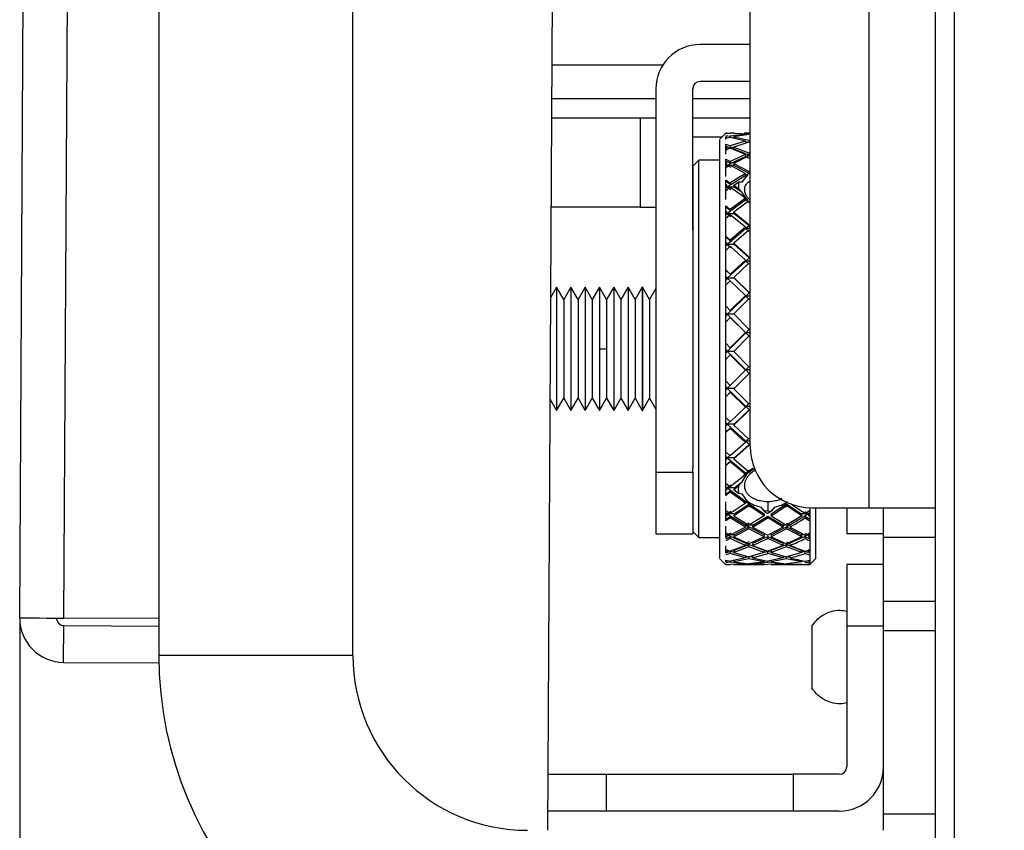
# Model space of a CAD drawing. Header units: millimetres. Extents: x 256 to 1374, y 313 to 1176.
# Tile 80 of 212: x 969 to 986, y 611 to 625. Entities that reach past the tile are written whole.
import ezdxf

# ---------------------------------------------------------------- set-up
doc = ezdxf.new("R2010")
doc.units = ezdxf.units.MM
doc.header["$PDSIZE"] = -1
doc.styles.add('SLDTEXTSTYLE0', font='ARIAL.TTF', dxfattribs={"width": 0.948})
doc.dimstyles.new('SLDDIMSTYLE2', dxfattribs={"dimtxt": 5.650301, "dimasz": 4.572, "dimexe": 0, "dimexo": 0.0625, "dimgap": 1.412575, "dimtad": 0, "dimtih": 1, "dimtoh": 1, "dimdec": 1, "dimlfac": 3, "dimrnd": 1e-09, "dimzin": 12, "dimdsep": 46, "dimtxsty": 'SLDTEXTSTYLE0', "dimsah": 1, "dimcen": 0.09, "dimadec": 0, "dimazin": 3, "dimtfac": 1, "dimtmove": 0, "dimatfit": 0, "dimfxl": 1, "dimfrac": 2, "dimtolj": 1, "dimtzin": 12, "dimarcsym": 0})

# ---------------------------------------------------------------- blocks, each defined once
blk = doc.blocks.new('*D32')
at = {"color": 0, "linetype": 'Continuous', "lineweight": -2}
for p, q in [((968.759, 614.387), (968.759, 560.734)), ((1002.581, 586.189), (1002.581, 560.734)), ((973.331, 560.734), (974.854, 560.734)), ((998.009, 560.734), (996.486, 560.734))]:
    blk.add_line(p, q, dxfattribs=at)
at = {"color": 0}
for points in [[(973.331, 561.496), (973.331, 559.972), (968.759, 560.734)], [(998.009, 559.972), (998.009, 561.496), (1002.581, 560.734)]]:
    blk.add_solid(points, dxfattribs=at)
at = {"layer": 'Defpoints', "color": 0}
for p in [(968.759, 614.45), (1002.581, 586.252), (968.759, 560.734)]:
    blk.add_point(p, dxfattribs=at)
at = {"color": 0, "lineweight": 0, "insert": (985.67, 569.155), "char_height": 5.6503, "attachment_point": 2, "style": 'SLDTEXTSTYLE0'}
blk.add_mtext('\\A1;101.5\\P(3.99)', dxfattribs=at)

msp = doc.modelspace()

# ---------------------------------------------------------------- linework, layer by layer
at = {"color": 7, "linetype": 'Continuous', "lineweight": 30}
for p, q in [((984.4814, 812.7353), (984.4814, 586.762)), ((984.8147, 586.9977), (984.8147, 812.4996)), ((968.7586, 614.4498), (969.7771, 792.2468)), ((969.518, 614.4454), (970.5366, 792.2425)), ((971.1481, 644.4686), (971.1481, 613.802)), ((974.4814, 613.802), (974.4814, 644.4686)), ((981.3064, 617.3986), (981.3064, 642.2695)), ((977.929, 629.5352), (977.8217, 610.802)), ((981.3064, 624.2922), (980.4445, 624.2922)), ((979.685, 623.5328), (979.685, 616.9521)), ((980.3175, 621.1083), (980.3175, 623.5328)), ((981.3064, 623.6598), (980.4445, 623.6598)), ((977.8937, 623.3677), (979.685, 623.3677)), ((980.3175, 623.3677), (981.3064, 623.3677)), ((977.8918, 623.0353), (979.685, 623.0353)), ((980.3175, 623.0353), (981.3064, 623.0353)), ((980.8154, 622.702), (980.3175, 622.702)), ((980.888, 622.7745), (980.7794, 622.6659)), ((980.9043, 622.7726), (980.8864, 622.7728)), ((980.8864, 622.7716), (980.9642, 622.7728)), ((980.9043, 622.7726), (980.8864, 622.7724)), ((980.9642, 622.7714), (980.8864, 622.7683)), ((980.8864, 622.7321), (980.9642, 622.7195)), ((980.8864, 622.7053), (980.8864, 622.7121)), ((980.9043, 622.7087), (980.8864, 622.7121)), ((980.9043, 622.7087), (980.8864, 622.7053)), ((980.8864, 622.6801), (980.8864, 622.7053)), ((980.9642, 622.697), (980.8864, 622.6801)), ((980.8864, 622.6642), (980.8864, 622.6801)), ((980.9049, 622.769), (980.9043, 622.7726)), ((980.9085, 622.6849), (980.9043, 622.7087)), ((980.9642, 622.7728), (980.9645, 622.7714)), ((981.0244, 622.7704), (980.9642, 622.7728)), ((981.2246, 622.7547), (980.9642, 622.7714)), ((981.2246, 622.7547), (980.9642, 622.7195)), ((980.9642, 622.7195), (980.9684, 622.696)), ((981.2246, 622.635), (980.9642, 622.697)), ((981.0249, 622.7675), (981.024, 622.7726)), ((981.024, 622.7726), (981.2846, 622.7602)), ((981.2846, 622.7483), (981.024, 622.7087)), ((981.0288, 622.6816), (981.024, 622.7087)), ((981.024, 622.7087), (981.2846, 622.6508)), ((981.3064, 622.7729), (981.1995, 622.7729)), ((981.226, 622.7394), (981.2246, 622.7547)), ((980.8864, 622.5406), (980.8864, 622.5813)), ((980.8864, 622.5813), (980.9642, 622.5552)), ((980.9714, 622.5163), (980.8864, 622.5449)), ((980.8864, 622.5278), (980.8864, 622.5406)), ((980.9043, 622.5342), (980.8864, 622.5406)), ((980.9043, 622.5342), (980.8864, 622.5278)), ((980.8864, 622.4822), (980.8864, 622.5278)), ((980.9642, 622.5123), (980.8864, 622.4822)), ((980.9115, 622.4952), (980.9043, 622.5342)), ((980.9714, 622.5161), (980.9115, 622.4952)), ((981.2246, 622.635), (980.9642, 622.5552)), ((980.9642, 622.5552), (980.9714, 622.5163)), ((981.2246, 622.407), (980.9642, 622.5123)), ((981.0244, 622.5322), (980.9714, 622.5161)), ((981.2846, 622.6183), (981.024, 622.5342)), ((981.0312, 622.4952), (981.024, 622.5342)), ((981.024, 622.5342), (981.2846, 622.4326)), ((981.2278, 622.6), (981.2246, 622.635)), ((981.2882, 622.6103), (981.2256, 622.6243)), ((981.2846, 622.6508), (981.2882, 622.6102)), ((980.9115, 622.4952), (980.8864, 622.4862)), ((980.8864, 622.4123), (980.8864, 622.4822)), ((981.2246, 622.407), (980.9642, 622.285)), ((981.2283, 622.369), (980.9714, 622.2491)), ((981.2846, 622.3806), (981.024, 622.2544)), ((981.2882, 622.3947), (981.0312, 622.4952)), ((981.2283, 622.369), (981.2246, 622.407)), ((981.2882, 622.3946), (981.2283, 622.369)), ((981.2283, 622.369), (981.2882, 622.3425)), ((981.2846, 622.4326), (981.2882, 622.3946)), ((980.4233, 622.3099), (980.3175, 622.204)), ((980.7815, 622.3099), (980.4233, 622.3099)), ((980.4233, 616.9561), (980.4233, 622.3099)), ((980.8864, 622.2637), (980.8864, 622.3237)), ((980.8864, 622.3237), (980.9642, 622.285)), ((980.9714, 622.2493), (980.8864, 622.2916)), ((980.8864, 622.2451), (980.8864, 622.2637)), ((980.9043, 622.2544), (980.8864, 622.2637)), ((980.9043, 622.2544), (980.8864, 622.2451)), ((980.8864, 622.1806), (980.8864, 622.2451)), ((980.8864, 622.1806), (980.9642, 622.223)), ((980.9115, 622.2186), (980.8864, 622.2055)), ((980.8864, 622.0272), (980.8864, 622.1806)), ((980.9115, 622.2186), (980.9043, 622.2544)), ((980.9714, 622.2491), (980.9115, 622.2186)), ((980.9115, 622.2186), (980.9714, 622.187)), ((981.0312, 622.2186), (980.9115, 622.2186)), ((980.9642, 622.285), (980.9714, 622.2493)), ((981.2164, 622.0824), (980.9642, 622.223)), ((981.024, 622.2544), (981.2746, 622.118)), ((981.0312, 622.2186), (981.024, 622.2544)), ((981.2882, 622.078), (981.0312, 622.2186)), ((981.178, 622.05), (980.9642, 621.9171)), ((981.2283, 622.0433), (980.9714, 621.8854)), ((981.1658, 621.9328), (981.2488, 622.0313)), ((981.178, 622.05), (981.2164, 622.0824)), ((981.2257, 622.0677), (981.178, 622.05)), ((981.2257, 622.0677), (981.2164, 622.0824)), ((981.2283, 622.0433), (981.2257, 622.0677)), ((981.2882, 622.0779), (981.2283, 622.0433)), ((981.2283, 622.0433), (981.2488, 622.0313)), ((981.2283, 622.0433), (981.2657, 622.0433)), ((981.2657, 622.0433), (981.2488, 622.0313)), ((981.2746, 622.118), (981.2858, 622.1002)), ((981.2858, 622.1002), (981.2882, 622.078)), ((980.8864, 621.8897), (980.8864, 621.9672)), ((980.8864, 621.9672), (980.9642, 621.9171)), ((980.9714, 621.8855), (980.8864, 621.9404)), ((980.8864, 621.866), (980.8864, 621.8897)), ((980.9043, 621.8778), (980.8864, 621.8897)), ((980.8864, 621.866), (980.9043, 621.8778)), ((980.8864, 621.7844), (980.8864, 621.866)), ((980.9115, 621.8462), (980.8864, 621.8295)), ((980.9642, 621.8378), (980.8864, 621.7844)), ((980.9115, 621.8462), (980.9043, 621.8778)), ((980.9714, 621.8854), (980.9115, 621.8462)), ((981.0312, 621.8462), (980.9115, 621.8462)), ((980.9115, 621.8462), (980.9714, 621.8061)), ((980.9642, 621.9171), (980.9714, 621.8855)), ((981.1782, 621.6899), (980.9642, 621.8378)), ((981.024, 621.8778), (981.1071, 621.932)), ((981.0312, 621.8462), (981.024, 621.8778)), ((981.024, 621.8778), (981.1073, 621.8222)), ((981.1659, 621.7553), (981.0312, 621.8462)), ((981.1658, 621.9328), (981.1071, 621.932)), ((981.1072, 621.932), (981.1073, 621.8222)), ((980.8864, 621.6344), (980.8864, 621.7844)), ((981.1072, 621.8222), (981.1659, 621.7553)), ((981.2488, 621.6419), (981.1659, 621.7553)), ((981.1782, 621.6899), (981.2164, 621.6508)), ((981.2257, 621.6482), (981.1782, 621.6899)), ((979.416, 621.5033), (977.883, 621.5033)), ((979.416, 621.5033), (979.685, 621.5033)), ((980.8864, 621.4299), (980.8864, 621.5227)), ((980.8864, 621.5227), (980.9642, 621.4626)), ((980.9714, 621.4363), (980.8864, 621.502)), ((981.2164, 621.6508), (980.9642, 621.4626)), ((981.2283, 621.6272), (980.9714, 621.4361)), ((981.2745, 621.6061), (981.024, 621.4159)), ((981.2257, 621.6482), (981.2164, 621.6508)), ((981.2283, 621.6272), (981.2257, 621.6482)), ((981.2488, 621.6419), (981.2283, 621.6272)), ((981.2283, 621.6272), (981.2882, 621.5839)), ((981.2657, 621.6272), (981.2283, 621.6272)), ((981.2488, 621.6419), (981.2657, 621.6272)), ((981.2745, 621.6061), (981.2858, 621.603)), ((980.8864, 621.4018), (980.8864, 621.4299)), ((980.9043, 621.4159), (980.8864, 621.4299)), ((980.9043, 621.4159), (980.8864, 621.4018)), ((980.8864, 621.3057), (980.8864, 621.4018)), ((980.9115, 621.3895), (980.8864, 621.3697)), ((980.9642, 621.3685), (980.8864, 621.3057)), ((980.9115, 621.3895), (980.9043, 621.4159)), ((980.9714, 621.4361), (980.9115, 621.3895)), ((980.9115, 621.3895), (980.9714, 621.342)), ((981.0312, 621.3895), (980.9115, 621.3895)), ((980.9642, 621.4626), (980.9714, 621.4363)), ((981.2246, 621.1572), (980.9642, 621.3685)), ((981.024, 621.4159), (981.2846, 621.2066)), ((981.0312, 621.3895), (981.024, 621.4159)), ((981.2882, 621.1828), (981.0312, 621.3895)), ((980.8864, 621.0036), (980.8864, 621.3057)), ((981.2246, 621.1572), (980.9642, 620.9354)), ((981.2283, 621.1334), (981.2246, 621.1572)), ((981.2882, 621.1828), (981.2283, 621.1334)), ((981.2846, 621.2066), (981.2882, 621.1828)), ((980.8864, 620.8985), (980.8864, 621.0036)), ((980.8864, 621.0036), (980.9642, 620.9354)), ((980.9714, 620.915), (980.8864, 620.9896)), ((981.2283, 621.1334), (980.9714, 620.9149)), ((981.2846, 621.1073), (981.024, 620.8826)), ((981.2283, 621.1334), (981.2882, 621.0835)), ((980.8864, 620.8668), (980.8864, 620.8985)), ((980.9043, 620.8826), (980.8864, 620.8985)), ((980.9043, 620.8826), (980.8864, 620.8668)), ((980.8864, 620.7591), (980.8864, 620.8668)), ((980.9115, 620.8622), (980.8864, 620.8399)), ((980.9642, 620.8294), (980.8864, 620.7591)), ((980.9115, 620.8622), (980.9043, 620.8826)), ((980.9714, 620.9149), (980.9115, 620.8622)), ((980.9115, 620.8622), (980.9714, 620.8089)), ((981.0312, 620.8622), (980.9115, 620.8622)), ((980.9642, 620.9354), (980.9714, 620.915)), ((981.2246, 620.5942), (980.9642, 620.8294)), ((981.024, 620.8826), (981.2846, 620.6488)), ((981.0312, 620.8622), (981.024, 620.8826)), ((981.2882, 620.6315), (981.0312, 620.8622)), ((980.8864, 620.4257), (980.8864, 620.7591)), ((981.2246, 620.5942), (980.9642, 620.3514)), ((981.2283, 620.5769), (980.9714, 620.3376)), ((981.2846, 620.5393), (981.024, 620.2942)), ((981.2283, 620.5769), (981.2246, 620.5942)), ((981.2882, 620.6314), (981.2283, 620.5769)), ((981.2283, 620.5769), (981.2882, 620.5219)), ((981.2846, 620.6488), (981.2882, 620.6314)), ((980.8864, 620.3114), (980.8864, 620.4257)), ((980.8864, 620.4257), (980.9642, 620.3514)), ((980.9714, 620.3377), (980.8864, 620.4188)), ((980.8864, 620.2771), (980.8864, 620.3114)), ((980.9043, 620.2942), (980.8864, 620.3114)), ((980.9714, 620.3376), (980.9115, 620.2805)), ((980.9642, 620.3514), (980.9714, 620.3377)), ((980.9043, 620.2942), (980.8864, 620.2771)), ((980.9115, 620.2805), (980.8864, 620.2563)), ((980.8864, 620.161), (980.8864, 620.2771)), ((980.9642, 620.2367), (980.8864, 620.161)), ((980.8864, 619.8066), (980.8864, 620.161)), ((980.9115, 620.2805), (980.9043, 620.2942)), ((980.9115, 620.2805), (980.9714, 620.2229)), ((981.0312, 620.2805), (980.9115, 620.2805)), ((981.2246, 619.9849), (980.9642, 620.2367)), ((981.024, 620.2942), (981.2846, 620.043)), ((981.0312, 620.2805), (981.024, 620.2942)), ((981.2882, 620.0326), (981.0312, 620.2805)), ((977.979, 620.1271), (977.8741, 619.9453)), ((977.9801, 620.1271), (977.979, 620.1271)), ((977.979, 620.1271), (977.979, 618.0104)), ((978.1023, 619.9154), (977.9801, 620.1271)), ((977.9801, 620.1271), (977.9801, 619.0687)), ((978.2245, 620.1271), (978.1023, 619.9154)), ((978.2257, 620.1271), (978.2245, 620.1271)), ((978.2245, 620.1271), (978.2245, 618.0104)), ((978.3479, 619.9154), (978.2257, 620.1271)), ((978.2257, 620.1271), (978.2257, 619.0687)), ((978.4701, 620.1271), (978.3479, 619.9154)), ((978.4712, 620.1271), (978.4701, 620.1271)), ((978.4701, 620.1271), (978.4701, 618.0104)), ((978.5934, 619.9154), (978.4712, 620.1271)), ((978.4712, 620.1271), (978.4712, 619.0687)), ((978.7156, 620.1271), (978.5934, 619.9154)), ((978.7167, 620.1271), (978.7156, 620.1271)), ((978.7156, 620.1271), (978.7156, 618.0104)), ((978.8389, 619.9154), (978.7167, 620.1271)), ((978.7167, 620.1271), (978.7167, 619.0687)), ((978.9611, 620.1271), (978.8389, 619.9154)), ((978.9623, 620.1271), (978.9611, 620.1271)), ((978.9611, 620.1271), (978.9611, 618.0104)), ((978.9623, 620.1271), (978.9623, 618.0104)), ((978.9623, 620.1271), (979.0845, 619.9154)), ((979.2067, 620.1271), (979.0845, 619.9154)), ((979.2078, 620.1271), (979.2067, 620.1271)), ((979.2067, 620.1271), (979.2067, 618.0104)), ((979.33, 619.9154), (979.2078, 620.1271)), ((979.2078, 620.1271), (979.2078, 618.0104)), ((979.4522, 620.1271), (979.33, 619.9154)), ((979.4533, 620.1271), (979.4522, 620.1271)), ((979.4522, 620.1271), (979.4522, 618.0104)), ((979.5755, 619.9154), (979.4533, 620.1271)), ((979.4533, 620.1271), (979.4533, 618.0104)), ((979.685, 620.1051), (979.5755, 619.9154)), ((981.2246, 619.9849), (980.9642, 619.7285)), ((981.2283, 619.9745), (980.9714, 619.7218)), ((981.2283, 619.9745), (981.2246, 619.9849)), ((981.2882, 620.0326), (981.2283, 619.9745)), ((981.2283, 619.9745), (981.2882, 619.9161)), ((981.2846, 620.043), (981.2882, 620.0326)), ((978.1023, 619.9154), (978.1023, 618.2221)), ((978.3479, 619.9154), (978.3479, 618.2221)), ((978.5934, 619.9154), (978.5934, 618.2221)), ((978.8389, 619.9154), (978.8389, 619.0687)), ((979.0845, 619.9154), (979.0845, 618.2221)), ((979.33, 619.9154), (979.33, 618.2221)), ((979.5755, 619.9154), (979.5755, 618.2221)), ((980.8864, 619.6866), (980.8864, 619.8066)), ((980.8864, 619.8066), (980.9642, 619.7285)), ((981.2846, 619.9266), (981.024, 619.6686)), ((980.8864, 619.6871), (980.9115, 619.6619)), ((980.8864, 619.6507), (980.8864, 619.6866)), ((980.9043, 619.6686), (980.8864, 619.6866)), ((980.9043, 619.6686), (980.8864, 619.6507)), ((980.9115, 619.6619), (980.8864, 619.6367)), ((980.8864, 619.5298), (980.8864, 619.6507)), ((980.9115, 619.6619), (980.9043, 619.6686)), ((980.9714, 619.7218), (980.9115, 619.6619)), ((980.9115, 619.6619), (980.9714, 619.6018)), ((981.0312, 619.6619), (980.9115, 619.6619)), ((980.9642, 619.7285), (980.9714, 619.7218)), ((981.024, 619.6686), (981.2846, 619.4077)), ((980.9642, 619.6086), (980.8864, 619.5298)), ((980.8864, 619.165), (980.8864, 619.5298)), ((981.2246, 619.3478), (980.9642, 619.6086)), ((980.9642, 619.6086), (980.9714, 619.6018)), ((980.9714, 619.6018), (981.2283, 619.3446)), ((981.2246, 619.3478), (980.9642, 619.0856)), ((981.2283, 619.3446), (980.9714, 619.0861)), ((981.2283, 619.3446), (981.2246, 619.3478)), ((981.2882, 619.4045), (981.2283, 619.3446)), ((981.2283, 619.3446), (981.2882, 619.2846)), ((981.2846, 619.4077), (981.2882, 619.4045)), ((980.8864, 619.043), (980.8864, 619.165)), ((980.8864, 619.165), (980.9642, 619.0856)), ((981.2846, 619.2878), (981.024, 619.0248)), ((981.2846, 619.2878), (981.2882, 619.2846)), ((977.9801, 619.0687), (977.9801, 618.0104)), ((978.2257, 619.0687), (978.2257, 618.0104)), ((978.4712, 619.0687), (978.4712, 618.0104)), ((978.7167, 619.0687), (978.7167, 618.0104)), ((978.7167, 619.0687), (978.8389, 619.0687)), ((978.8389, 619.0687), (978.8389, 618.2221)), ((980.8864, 619.0508), (980.9115, 619.0253)), ((980.8864, 619.0066), (980.8864, 619.043)), ((980.9043, 619.0248), (980.8864, 619.043)), ((980.9115, 619.0253), (980.8864, 618.9998)), ((980.9043, 619.0248), (980.8864, 619.0066)), ((980.8864, 618.8846), (980.8864, 619.0066)), ((980.9642, 618.964), (980.8864, 618.8846)), ((980.9115, 619.0253), (980.9043, 619.0248)), ((980.9714, 619.0861), (980.9115, 619.0253)), ((981.0312, 619.0253), (980.9115, 619.0253)), ((980.9115, 619.0253), (980.9714, 618.9645)), ((980.9642, 619.0856), (980.9714, 619.0861)), ((980.9642, 618.964), (980.9714, 618.9645)), ((981.2246, 618.7021), (980.9642, 618.964)), ((980.9714, 618.9645), (981.2283, 618.7063)), ((981.024, 619.0248), (981.2846, 618.762)), ((980.8864, 618.5206), (980.8864, 618.8846)), ((981.2246, 618.7021), (980.9642, 618.4421)), ((981.2846, 618.6424), (981.024, 618.3823)), ((981.0312, 618.39), (981.2882, 618.6466)), ((981.2283, 618.7063), (981.2246, 618.7021)), ((981.2882, 618.7662), (981.2283, 618.7063)), ((981.2283, 618.7063), (981.2882, 618.6466)), ((981.2846, 618.6424), (981.2882, 618.6466)), ((980.8864, 618.4002), (980.8864, 618.5206)), ((980.8864, 618.5206), (980.9642, 618.4421)), ((980.8864, 618.4151), (980.9115, 618.39)), ((980.8864, 618.3644), (980.8864, 618.4002)), ((980.9043, 618.3823), (980.8864, 618.4002)), ((980.9043, 618.3823), (980.8864, 618.3644)), ((980.8864, 618.245), (980.8864, 618.3644)), ((980.8864, 618.2455), (980.9714, 618.3303)), ((980.9642, 618.3226), (980.8864, 618.245)), ((980.9115, 618.39), (980.9043, 618.3823)), ((980.9714, 618.4499), (980.9115, 618.39)), ((981.0312, 618.39), (980.9115, 618.39)), ((980.9115, 618.39), (980.9714, 618.3304)), ((980.9642, 618.3226), (980.9714, 618.3303)), ((981.2246, 618.0676), (980.9642, 618.3226)), ((980.9714, 618.3304), (981.2283, 618.079)), ((981.0312, 618.39), (981.024, 618.3823)), ((981.024, 618.3823), (981.2846, 618.1256)), ((977.8641, 618.2093), (977.979, 618.0104)), ((977.9801, 618.0104), (978.1023, 618.2221)), ((978.1023, 618.2221), (978.2245, 618.0104)), ((978.2257, 618.0104), (978.3479, 618.2221)), ((978.3479, 618.2221), (978.4701, 618.0104)), ((978.4712, 618.0104), (978.5934, 618.2221)), ((978.5934, 618.2221), (978.7156, 618.0104)), ((978.7167, 618.0104), (978.8389, 618.2221)), ((978.8389, 618.2221), (978.9611, 618.0104)), ((979.0845, 618.2221), (978.9623, 618.0104)), ((979.0845, 618.2221), (979.2067, 618.0104)), ((979.2078, 618.0104), (979.33, 618.2221)), ((979.33, 618.2221), (979.4522, 618.0104)), ((979.4533, 618.0104), (979.5755, 618.2221)), ((979.5755, 618.2221), (979.685, 618.0324)), ((980.8864, 617.8928), (980.8864, 618.245)), ((981.2882, 618.137), (981.2283, 618.079)), ((977.979, 618.0104), (977.9801, 618.0104)), ((978.2245, 618.0104), (978.2257, 618.0104)), ((978.4701, 618.0104), (978.4712, 618.0104)), ((978.7156, 618.0104), (978.7167, 618.0104)), ((978.9611, 618.0104), (978.9623, 618.0104)), ((979.2067, 618.0104), (979.2078, 618.0104)), ((979.4522, 618.0104), (979.4533, 618.0104)), ((981.2246, 618.0676), (980.9642, 617.8177)), ((981.2846, 618.0099), (981.024, 617.7606)), ((981.0312, 617.7754), (981.2882, 618.0213)), ((981.2283, 618.079), (981.2246, 618.0676)), ((981.2283, 618.079), (981.2882, 618.0213)), ((981.2846, 618.0099), (981.2882, 618.0213)), ((980.8864, 617.7777), (980.8864, 617.8928)), ((980.8864, 617.8928), (980.9642, 617.8177)), ((980.8864, 617.7993), (980.9115, 617.7754)), ((980.8864, 617.7436), (980.8864, 617.7777)), ((980.9043, 617.7606), (980.8864, 617.7777)), ((980.9115, 617.7754), (980.9043, 617.7606)), ((980.9714, 617.8324), (980.9115, 617.7754)), ((981.0312, 617.7754), (980.9115, 617.7754)), ((980.9115, 617.7754), (980.9714, 617.7187)), ((981.0312, 617.7754), (981.024, 617.7606)), ((980.9043, 617.7606), (980.8864, 617.7436)), ((980.8864, 617.6304), (980.8864, 617.7436)), ((980.8864, 617.6382), (980.9714, 617.7186)), ((980.9642, 617.7039), (980.8864, 617.6304)), ((980.8864, 617.3007), (980.8864, 617.6304)), ((980.9642, 617.7039), (980.9714, 617.7186)), ((981.2246, 617.4636), (980.9642, 617.7039)), ((980.9714, 617.7187), (981.2283, 617.4818)), ((981.024, 617.7606), (981.2846, 617.5179)), ((981.2246, 617.4636), (980.9642, 617.2313)), ((981.2283, 617.4818), (981.2246, 617.4636)), ((981.2882, 617.5362), (981.2283, 617.4818)), ((981.2283, 617.4818), (981.2882, 617.4279)), ((980.8864, 617.1944), (980.8864, 617.3007)), ((980.8864, 617.3007), (980.9642, 617.2313)), ((981.2846, 617.4096), (981.024, 617.1787)), ((981.0312, 617.2), (981.2882, 617.4279)), ((981.2846, 617.4096), (981.2882, 617.4279)), ((980.8864, 617.222), (980.9115, 617.2)), ((980.8864, 617.1631), (980.8864, 617.1944)), ((980.9043, 617.1787), (980.8864, 617.1944)), ((980.9043, 617.1787), (980.8864, 617.1631)), ((980.8864, 617.0595), (980.8864, 617.1631)), ((980.8864, 617.0744), (980.9714, 617.1479)), ((980.8864, 617.0595), (980.9642, 617.1267)), ((980.9115, 617.2), (980.9043, 617.1787)), ((980.9714, 617.2526), (980.9115, 617.2)), ((981.0312, 617.2), (980.9115, 617.2)), ((980.9115, 617.2), (980.9714, 617.148)), ((980.9642, 617.1267), (980.9714, 617.1479)), ((981.2164, 616.915), (980.9642, 617.1267)), ((980.9714, 617.148), (981.2283, 616.9329)), ((981.0312, 617.2), (981.024, 617.1787)), ((981.024, 617.1787), (981.2746, 616.9656)), ((979.685, 616.9521), (980.3175, 616.9521)), ((979.685, 616.9521), (979.685, 615.8937)), ((980.3175, 616.9521), (980.3175, 617.0292)), ((980.3175, 616.9521), (980.3175, 615.8937)), ((980.4233, 615.8276), (980.4233, 616.9561)), ((980.8864, 616.7623), (980.8864, 617.0595)), ((981.2283, 616.9329), (981.2257, 616.9154)), ((981.2882, 616.982), (981.2283, 616.9329)), ((981.2283, 616.9329), (981.2657, 616.9329)), ((981.2283, 616.9329), (981.2488, 616.9162)), ((981.2657, 616.9329), (981.2488, 616.9162)), ((981.3724, 617.0066), (981.2657, 616.9329)), ((981.3509, 617.0123), (981.2746, 616.9656)), ((981.2746, 616.9656), (981.2858, 616.966)), ((981.3509, 617.0123), (981.2858, 616.966)), ((980.8864, 616.6681), (980.8864, 616.7623)), ((980.8864, 616.7623), (980.9642, 616.7007)), ((981.178, 616.8704), (980.9642, 616.7007)), ((981.0312, 616.6814), (981.1658, 616.7865)), ((981.1658, 616.7865), (981.1071, 616.7187)), ((981.1658, 616.7865), (981.2488, 616.9162)), ((981.2257, 616.9154), (981.178, 616.8704)), ((981.178, 616.8704), (981.2164, 616.915)), ((981.2257, 616.9154), (981.2164, 616.915)), ((980.8864, 616.7008), (980.9043, 616.687)), ((980.8864, 616.6405), (980.8864, 616.6681)), ((980.9043, 616.6542), (980.8864, 616.6681)), ((980.8864, 616.6405), (980.9043, 616.6542)), ((980.8864, 616.5496), (980.8864, 616.6405)), ((980.8864, 616.5712), (980.9714, 616.6356)), ((980.9642, 616.6085), (980.8864, 616.5496)), ((980.9043, 616.687), (980.9115, 616.6814)), ((980.9115, 616.6814), (980.9043, 616.6542)), ((980.9187, 616.687), (980.9115, 616.6814)), ((981.0312, 616.6814), (980.9115, 616.6814)), ((980.9115, 616.6814), (980.9187, 616.6759)), ((980.9714, 616.7279), (980.9187, 616.687)), ((980.9187, 616.6759), (980.9714, 616.6357)), ((980.9642, 616.6085), (980.9715, 616.6356)), ((981.1782, 616.4514), (980.9642, 616.6085)), ((980.9714, 616.6357), (981.2283, 616.4488)), ((981.024, 616.6542), (981.1071, 616.7187)), ((981.0312, 616.6814), (981.024, 616.6542)), ((981.024, 616.6542), (981.1073, 616.591)), ((981.1072, 616.7187), (981.1007, 616.6542)), ((981.1007, 616.6542), (981.1073, 616.591)), ((981.1072, 616.5909), (981.1659, 616.5799)), ((980.8864, 616.294), (980.8864, 616.4445)), ((981.2488, 616.4632), (981.1659, 616.5799)), ((981.2257, 616.4273), (981.1782, 616.4514)), ((981.1782, 616.4514), (981.2164, 616.4128)), ((981.2257, 616.4273), (981.2164, 616.4128)), ((981.2283, 616.4488), (981.2257, 616.4273)), ((981.2488, 616.4632), (981.2283, 616.4488)), ((981.2657, 616.4488), (981.2283, 616.4488)), ((981.2283, 616.4488), (981.2882, 616.4072)), ((981.2488, 616.4632), (981.2657, 616.4488)), ((980.8864, 616.2147), (980.8864, 616.294)), ((980.8864, 616.294), (980.9642, 616.242)), ((980.9714, 616.2744), (980.9115, 616.2354)), ((981.2164, 616.4128), (980.9642, 616.242)), ((981.2745, 616.3701), (981.024, 616.2031)), ((981.0312, 616.2354), (981.2882, 616.4071)), ((981.2745, 616.3701), (981.2858, 616.3876)), ((981.3511, 616.3316), (981.2745, 616.3701)), ((981.2858, 616.3876), (981.2882, 616.4071)), ((981.3511, 616.3316), (981.2858, 616.3876)), ((981.2882, 616.4072), (981.5475, 616.2359)), ((981.5475, 616.2031), (981.3511, 616.3316)), ((981.4884, 616.3525), (981.5386, 616.2863)), ((981.6073, 616.2833), (981.5387, 616.2864)), ((981.5387, 616.2864), (981.6074, 616.2414)), ((981.6073, 616.2833), (981.6761, 616.2864)), ((981.6761, 616.2863), (981.6074, 616.2414)), ((981.6672, 616.2359), (981.9265, 616.4072)), ((981.6672, 616.2031), (981.8636, 616.3316)), ((981.6761, 616.2863), (981.7262, 616.3525)), ((981.8636, 616.3316), (981.9289, 616.3876)), ((981.9402, 616.3701), (981.8636, 616.3316)), ((981.9265, 616.4071), (982.1835, 616.2354)), ((981.9289, 616.3876), (981.9265, 616.4071)), ((981.9402, 616.3701), (981.9289, 616.3876)), ((982.1907, 616.2031), (981.9402, 616.3701)), ((982.2433, 616.2742), (982.3032, 616.2354)), ((982.3283, 616.3409), (982.3283, 616.294)), ((982.3283, 616.294), (982.3283, 616.2147)), ((982.3647, 616.3403), (983.3418, 616.3403)), ((982.4342, 615.4704), (982.4342, 616.3403)), ((982.9633, 616.3403), (982.9633, 615.8937)), ((983.3418, 616.3403), (984.4814, 616.3403)), ((983.5958, 615.8323), (983.5958, 616.3403)), ((980.8864, 616.2516), (980.9115, 616.2354)), ((980.8864, 616.1916), (980.8864, 616.2147)), ((980.9043, 616.2031), (980.8864, 616.2147)), ((980.9043, 616.2031), (980.8864, 616.1916)), ((980.8864, 616.1439), (980.9714, 616.1972)), ((980.8864, 616.1163), (980.8864, 616.1916)), ((980.9642, 616.165), (980.8864, 616.1163)), ((980.9115, 616.2354), (980.9043, 616.2031)), ((981.0312, 616.2354), (980.9115, 616.2354)), ((980.9115, 616.2354), (980.9714, 616.1973)), ((980.9642, 616.165), (980.9714, 616.1972)), ((981.2246, 616.0095), (980.9642, 616.165)), ((980.9714, 616.1973), (981.2283, 616.0443)), ((981.0312, 616.2354), (981.024, 616.2031)), ((981.024, 616.2031), (981.2846, 616.0437)), ((981.5475, 616.2031), (981.2846, 616.0437)), ((981.3444, 616.0095), (981.6074, 616.1656)), ((981.3481, 616.0443), (981.6074, 616.1983)), ((981.5475, 616.2359), (981.5475, 616.2031)), ((981.6074, 616.1983), (981.8666, 616.0443)), ((981.6074, 616.1656), (981.6074, 616.1983)), ((981.8703, 616.0095), (981.6074, 616.1656)), ((981.6672, 616.2359), (981.6672, 616.2031)), ((981.6672, 616.2031), (981.9301, 616.0437)), ((982.1907, 616.2031), (981.9301, 616.0437)), ((982.2433, 616.1973), (981.9864, 616.0443)), ((982.3032, 616.2354), (982.1835, 616.2354)), ((982.1835, 616.2354), (982.1907, 616.2031)), ((982.3032, 616.2354), (982.2433, 616.1972)), ((982.2433, 616.1972), (982.3283, 616.1439)), ((982.2505, 616.165), (982.2433, 616.1972)), ((982.3283, 616.2516), (982.3032, 616.2354)), ((982.3032, 616.2354), (982.3104, 616.2031)), ((982.3283, 616.2147), (982.3283, 616.1916)), ((982.3283, 616.1916), (982.3283, 616.1163)), ((982.3283, 616.1163), (982.3283, 615.9101)), ((980.3175, 615.9334), (980.4233, 615.8276)), ((980.8864, 615.9101), (980.8864, 616.0236)), ((981.2246, 616.0095), (980.9642, 615.8693)), ((981.2846, 615.976), (981.024, 615.8391)), ((981.0312, 615.8754), (981.2882, 616.0108)), ((981.2283, 616.0443), (981.2246, 616.0095)), ((981.2882, 616.0786), (981.2283, 616.0443)), ((981.3481, 616.0443), (981.2283, 616.0443)), ((981.2283, 616.0443), (981.2882, 616.0109)), ((981.2846, 615.976), (981.2882, 616.0108)), ((981.5475, 615.8391), (981.2846, 615.976)), ((981.2882, 616.0109), (981.5475, 615.876)), ((981.3481, 616.0443), (981.3444, 616.0095)), ((981.3444, 616.0095), (981.6074, 615.8688)), ((981.8703, 616.0095), (981.6074, 615.8688)), ((981.6672, 615.876), (981.9265, 616.0109)), ((981.9301, 615.976), (981.6672, 615.8391)), ((981.9864, 616.0443), (981.8666, 616.0443)), ((981.8666, 616.0443), (981.8703, 616.0095)), ((981.9265, 616.0785), (981.9864, 616.0443)), ((981.9864, 616.0443), (981.9265, 616.0108)), ((981.9265, 616.0108), (982.1835, 615.8754)), ((981.9301, 615.976), (981.9265, 616.0108)), ((982.1907, 615.8391), (981.9301, 615.976)), ((981.9864, 616.0443), (981.9901, 616.0095)), ((979.685, 615.8937), (980.3175, 615.8937)), ((980.4233, 615.8276), (980.7815, 615.8276)), ((980.8864, 615.848), (980.8864, 615.9101)), ((980.8864, 615.9101), (980.9642, 615.8693)), ((980.8864, 615.888), (980.9115, 615.8754)), ((980.8864, 615.8302), (980.8864, 615.848)), ((980.9043, 615.8391), (980.8864, 615.848)), ((980.8864, 615.8055), (980.9714, 615.846)), ((980.9043, 615.8391), (980.8864, 615.8302)), ((980.9642, 615.8097), (980.8864, 615.7727)), ((980.9115, 615.8754), (980.9043, 615.8391)), ((980.9714, 615.9057), (980.9115, 615.8754)), ((981.0312, 615.8754), (980.9115, 615.8754)), ((980.9115, 615.8754), (980.9714, 615.8462)), ((980.9642, 615.8097), (980.9714, 615.846)), ((981.2246, 615.6933), (980.9642, 615.8097)), ((980.9714, 615.8462), (981.2283, 615.7317)), ((981.0312, 615.8754), (981.024, 615.8391)), ((981.024, 615.8391), (981.2846, 615.7185)), ((981.2882, 615.757), (981.2283, 615.7317)), ((981.5475, 615.8391), (981.2846, 615.7185)), ((981.3444, 615.6933), (981.6074, 615.8102)), ((981.3481, 615.7317), (981.6074, 615.8471)), ((981.5475, 615.876), (981.5475, 615.8391)), ((981.6074, 615.8471), (981.8666, 615.7317)), ((981.6074, 615.8102), (981.6074, 615.8471)), ((981.8703, 615.6933), (981.6074, 615.8102)), ((981.6672, 615.876), (981.6672, 615.8391)), ((981.6672, 615.8391), (981.9301, 615.7185)), ((981.9265, 615.7568), (981.9864, 615.7317)), ((982.1907, 615.8391), (981.9301, 615.7185)), ((982.2433, 615.8462), (981.9864, 615.7317)), ((982.1835, 615.8754), (982.1907, 615.8391)), ((982.2433, 615.9055), (982.3032, 615.8754)), ((982.3032, 615.8754), (982.2433, 615.846)), ((982.2433, 615.846), (982.3283, 615.8055)), ((982.2505, 615.8097), (982.2433, 615.846)), ((982.3283, 615.888), (982.3032, 615.8754)), ((982.3032, 615.8754), (982.3104, 615.8391)), ((982.3283, 615.9101), (982.3283, 615.848)), ((982.3283, 615.848), (982.3283, 615.8302)), ((982.3283, 615.8302), (982.3283, 615.7727)), ((982.3283, 615.7727), (982.3283, 615.6221)), ((983.5958, 615.8937), (982.9633, 615.8937)), ((984.4814, 615.8323), (983.5958, 615.8323)), ((983.5958, 614.7316), (983.5958, 615.8323)), ((980.8864, 615.6221), (980.8864, 615.6847)), ((980.8864, 615.5792), (980.8864, 615.6221)), ((980.8864, 615.6221), (980.9642, 615.5937)), ((980.8864, 615.621), (980.9115, 615.6125)), ((980.8864, 615.5662), (980.9714, 615.5928)), ((980.8864, 615.5672), (980.8864, 615.5792)), ((980.9043, 615.5732), (980.8864, 615.5792)), ((980.9115, 615.6125), (980.9043, 615.5732)), ((981.2246, 615.6933), (980.9642, 615.5937)), ((980.9642, 615.5535), (980.9714, 615.5928)), ((980.9714, 615.593), (981.0249, 615.5779)), ((981.2846, 615.669), (981.024, 615.5732)), ((981.0312, 615.6125), (981.024, 615.5732)), ((981.0312, 615.6125), (981.2882, 615.7073)), ((981.2283, 615.7317), (981.2246, 615.6933)), ((981.2283, 615.7317), (981.2882, 615.7075)), ((981.2846, 615.669), (981.2882, 615.7074)), ((981.5475, 615.5732), (981.2846, 615.669)), ((981.2882, 615.7075), (981.5475, 615.6131)), ((981.3481, 615.7317), (981.3444, 615.6933)), ((981.3444, 615.6933), (981.6074, 615.5934)), ((981.5475, 615.6131), (981.5475, 615.5732)), ((981.5475, 615.5768), (981.6074, 615.5938)), ((981.8703, 615.6933), (981.6074, 615.5934)), ((981.6074, 615.5938), (981.6672, 615.5768)), ((981.6074, 615.5538), (981.6074, 615.5934)), ((981.6672, 615.6131), (981.9265, 615.7075)), ((981.9301, 615.669), (981.6672, 615.5732)), ((981.6672, 615.6131), (981.6672, 615.5732)), ((981.8666, 615.7317), (981.8703, 615.6933)), ((981.9864, 615.7317), (981.9265, 615.7073)), ((981.9301, 615.669), (981.9265, 615.7074)), ((981.9265, 615.7073), (982.1835, 615.6125)), ((982.1907, 615.5732), (981.9301, 615.669)), ((981.9864, 615.7317), (981.9901, 615.6933)), ((982.1835, 615.6125), (982.1907, 615.5732)), ((982.2433, 615.593), (982.1898, 615.5779)), ((982.2433, 615.5928), (982.3283, 615.5662)), ((982.2505, 615.5535), (982.2433, 615.5928)), ((982.3283, 615.621), (982.3032, 615.6125)), ((982.3032, 615.6125), (982.3104, 615.5732)), ((982.3283, 615.6221), (982.3283, 615.5792)), ((982.3283, 615.5792), (982.3283, 615.5672)), ((980.7794, 615.4715), (980.888, 615.363)), ((980.9043, 615.5732), (980.8864, 615.5672)), ((980.9642, 615.5535), (980.8864, 615.5293)), ((980.8864, 615.4164), (980.8864, 615.4388)), ((980.8864, 615.4388), (980.9642, 615.4238)), ((980.8864, 615.4106), (980.8864, 615.4164)), ((980.9043, 615.4135), (980.8864, 615.4164)), ((980.9043, 615.4135), (980.8864, 615.4106)), ((980.908, 615.4346), (980.9043, 615.4135)), ((981.2246, 615.4797), (980.9642, 615.5535)), ((981.2246, 615.4797), (980.9642, 615.4238)), ((980.9642, 615.4041), (980.9678, 615.4246)), ((981.024, 615.5732), (981.2846, 615.495)), ((981.2846, 615.4653), (981.024, 615.4135)), ((981.0282, 615.4375), (981.024, 615.4135)), ((981.024, 615.4135), (981.2846, 615.3801)), ((981.2276, 615.5121), (981.2246, 615.4797)), ((981.2259, 615.4936), (981.2882, 615.5061)), ((981.5475, 615.5732), (981.2846, 615.495)), ((981.2846, 615.4653), (981.2882, 615.5061)), ((981.5475, 615.4135), (981.2846, 615.4653)), ((981.5475, 615.4135), (981.2846, 615.3801)), ((981.2882, 615.5062), (981.3457, 615.4949)), ((981.3444, 615.4797), (981.6074, 615.5538)), ((981.3474, 615.5137), (981.3444, 615.4797)), ((981.3444, 615.4797), (981.6074, 615.4236)), ((981.5475, 615.4364), (981.5475, 615.4135)), ((981.8703, 615.4797), (981.6074, 615.5538)), ((981.8703, 615.4797), (981.6074, 615.4236)), ((981.6074, 615.4042), (981.6074, 615.4236)), ((981.6672, 615.5732), (981.9301, 615.495)), ((981.9301, 615.4653), (981.6672, 615.4135)), ((981.6672, 615.4364), (981.6672, 615.4135)), ((981.6672, 615.4135), (981.9301, 615.3801)), ((981.8673, 615.5137), (981.8703, 615.4797)), ((981.869, 615.4949), (981.9265, 615.5062)), ((981.9265, 615.5061), (981.9888, 615.4936)), ((981.9301, 615.4653), (981.9265, 615.5061)), ((982.1907, 615.5732), (981.9301, 615.495)), ((982.1907, 615.4135), (981.9301, 615.4653)), ((982.1907, 615.4135), (981.9301, 615.3801)), ((981.9871, 615.5121), (981.9901, 615.4797)), ((982.1868, 615.4358), (982.1907, 615.4135)), ((982.2505, 615.4041), (982.2469, 615.4244)), ((982.3067, 615.4345), (982.3104, 615.4135)), ((982.3283, 615.5672), (982.3283, 615.5293)), ((982.3283, 615.5293), (982.3283, 615.4388)), ((982.3283, 615.3646), (982.4342, 615.4704)), ((982.3283, 615.4388), (982.3283, 615.4164)), ((982.3283, 615.4164), (982.3283, 615.4106)), ((982.3283, 615.4106), (982.3283, 615.3934)), ((980.9642, 615.4041), (980.8864, 615.3934)), ((980.8864, 615.3658), (980.9642, 615.3646)), ((980.9043, 615.3648), (980.8864, 615.3646)), ((980.9044, 615.3655), (980.9043, 615.3648)), ((981.2246, 615.3751), (980.9642, 615.4041)), ((981.2246, 615.3751), (980.9642, 615.3646)), ((981.0229, 615.3646), (981.5479, 615.3646)), ((981.2846, 615.371), (981.024, 615.3648)), ((981.2257, 615.3876), (981.2246, 615.3751)), ((981.5475, 615.3648), (981.2846, 615.371)), ((981.3444, 615.3751), (981.6074, 615.4042)), ((981.3455, 615.3878), (981.3444, 615.3751)), ((981.3444, 615.3751), (981.6074, 615.3646)), ((981.8703, 615.3751), (981.6074, 615.4042)), ((981.8703, 615.3751), (981.6074, 615.3646)), ((981.6668, 615.3646), (982.1919, 615.3646)), ((981.9301, 615.371), (981.6672, 615.3648)), ((981.8692, 615.3878), (981.8703, 615.3751)), ((982.1907, 615.3648), (981.9301, 615.371)), ((981.989, 615.3876), (981.9901, 615.3751)), ((982.1906, 615.3654), (982.1907, 615.3648)), ((982.3103, 615.3654), (982.3104, 615.3648)), ((982.3283, 615.3934), (982.3283, 615.3658)), ((982.3283, 615.3658), (982.3283, 615.3646)), ((983.5958, 615.3646), (982.9633, 615.3646)), ((982.9633, 615.3646), (982.9633, 614.3062)), ((984.4814, 614.7316), (983.5958, 614.7316)), ((983.5958, 614.2285), (983.5958, 614.7316)), ((971.1481, 614.4361), (969.518, 614.4454)), ((969.5137, 613.686), (969.5173, 614.3184)), ((969.5173, 614.3184), (971.1481, 614.3091)), ((982.9633, 614.3062), (982.9633, 611.8907)), ((983.5958, 614.3062), (982.9633, 614.3062)), ((984.4814, 614.2285), (983.5958, 614.2285)), ((983.5958, 611.0838), (983.5958, 614.2285)), ((974.4814, 613.802), (971.1481, 613.802)), ((969.5137, 613.686), (971.1493, 613.6766)), ((977.8272, 611.7637), (978.8333, 611.7637)), ((978.8333, 611.7637), (978.8333, 611.1312)), ((978.8333, 611.7637), (982.0412, 611.7637)), ((982.0412, 611.7637), (982.0412, 611.1312)), ((982.8363, 611.7637), (982.0412, 611.7637)), ((978.8333, 611.1312), (977.8236, 611.1312)), ((982.0412, 611.1312), (978.8333, 611.1312)), ((982.8363, 611.1312), (982.0412, 611.1312)), ((983.5958, 611.0838), (984.4814, 611.0838)), ((983.5958, 610.802), (983.5958, 611.0838))]:
    msp.add_line(p, q, dxfattribs=at)
at = {"color": 8, "linetype": 'Continuous', "lineweight": 30}
for p, q in [((983.3418, 647.4686), (983.3418, 616.3403)), ((977.897, 623.9465), (979.8076, 623.9465)), ((979.416, 623.0353), (979.416, 621.5033)), ((981.0312, 622.4952), (981.0065, 622.4952)), ((981.3064, 621.1334), (981.2283, 621.1334)), ((981.3064, 620.5769), (981.2283, 620.5769)), ((981.3064, 619.9745), (981.2283, 619.9745)), ((981.3064, 619.3446), (981.2283, 619.3446)), ((981.3064, 618.7063), (981.2283, 618.7063)), ((981.3064, 618.079), (981.2283, 618.079)), ((981.3064, 617.4818), (981.2283, 617.4818)), ((982.2385, 615.8754), (982.1835, 615.8754)), ((982.3032, 615.8754), (982.2624, 615.8754)), ((981.0312, 615.6125), (981.0133, 615.6125)), ((982.1979, 615.6125), (982.1835, 615.6125)), ((982.3032, 615.6125), (982.3026, 615.6125))]:
    msp.add_line(p, q, dxfattribs=at)
at = {"color": 7, "linetype": 'Continuous', "lineweight": 30, "flags": 128}
for points in [[(981.6073, 616.4423), (981.6073, 616.3628), (981.6073, 616.2833)], [(968.7586, 614.4498), (968.7732, 614.4497), (968.8164, 614.4494), (968.8866, 614.449), (968.981, 614.4485), (969.0961, 614.4478), (969.2274, 614.4471), (969.3699, 614.4463), (969.518, 614.4454)]]:
    msp.add_lwpolyline(points, dxfattribs=at)
at = {"color": 7, "linetype": 'Continuous', "lineweight": 30}
for centre, radius, start, end in [((980.4445, 623.5328), 0.7595, 90, 180), ((980.4445, 623.5328), 0.127, 90, 180), ((982.3647, 617.3986), 1.0583, 180, 270), ((969.518, 614.4454), 0.7595, 179.67179, 269.67179), ((969.518, 614.4454), 0.127, 179.67179, 269.67179), ((977.4814, 613.802), 6.3333, 180, 270), ((977.4814, 613.802), 3, 180, 270), ((982.8363, 611.8907), 0.127, 270, 0), ((982.8363, 611.8907), 0.7595, 270, 0)]:
    msp.add_arc(centre, radius, start, end, dxfattribs=at)
for centre, major_axis, ratio, start_param, end_param in [((981.6672, 619.0687), (3.4732, -3.4732), 0.3707008, 5.1568909, 5.2255056), ((981.5475, 619.0687), (3.1969, 3.1969), 0.5852846, 4.3738052, 4.3952584), ((981.6672, 619.0687), (3.1969, 3.1969), 0.5852846, 4.2701263, 4.3409803), ((981.5475, 619.0687), (3.4732, -3.4732), 0.3707008, 5.2583306, 5.2797839), ((981.6672, 619.0687), (3.1969, 3.1969), 0.5852846, 4.357393, 4.362302), ((981.6672, 619.0687), (3.4732, -3.4732), 0.3707008, 5.2419181, 5.246827), ((981.6672, 619.0687), (-3.3478, 3.3478), 0.4735476, 2.1003255, 2.1711794), ((981.6672, 619.0687), (3.0216, 3.0216), 0.7090825, 4.1828599, 4.2537139), ((981.5475, 619.0687), (3.0216, 3.0216), 0.7090824, 4.2865388, 4.307992), ((981.5475, 619.0687), (-3.3478, 3.3478), 0.4735476, 2.2040045, 2.2254577), ((981.6672, 619.0687), (3.0216, 3.0216), 0.7090824, 4.2701263, 4.2750352), ((981.6672, 619.0687), (-3.3478, 3.3478), 0.4735476, 2.1875921, 2.192501), ((981.6672, 619.0687), (3.1969, -3.1969), 0.5852846, 5.3291845, 5.4000385), ((981.5475, 619.0687), (2.8234, 2.8234), 0.8492561, 4.1992724, 4.2207256), ((981.6672, 619.0687), (2.8234, 2.8234), 0.8492561, 4.1828597, 4.1877686), ((981.6672, 619.0687), (2.8234, 2.8234), 0.8492561, 4.0955934, 4.1664473), ((981.6672, 619.0687), (-3.0216, 3.0216), 0.7090824, 2.2748584, 2.3457123), ((981.5475, 619.0687), (3.1969, -3.1969), 0.5852846, 5.4328635, 5.4543168), ((981.5475, 619.0687), (2.6347, -2.6347), 0.9882091, 5.6828008, 5.704254), ((981.6672, 619.0687), (-3.1969, 3.1969), 0.5852846, 2.2748587, 2.2797676), ((981.6672, 619.0687), (-2.6347, 2.6347), 0.9882091, 2.524801, 2.52971), ((981.6672, 619.0687), (-3.0216, 3.0216), 0.7090824, 2.362125, 2.367034), ((981.6672, 619.0687), (2.8234, -2.8234), 0.8492561, 5.5037174, 5.5745713), ((981.5475, 619.0687), (-3.0216, 3.0216), 0.7090824, 2.3785374, 2.3999906), ((981.5475, 619.0687), (2.8516, -2.8516), 0.8290437, 5.5955358, 5.6169891), ((981.6672, 619.0687), (2.8516, -2.8516), 0.8290438, 5.5791228, 5.5840317)]:
    msp.add_ellipse(centre, major_axis=major_axis, ratio=ratio, start_param=start_param, end_param=end_param, dxfattribs=at)
for points, knots in [([(980.7805, 622.6507), (980.7805, 622.652), (980.7805, 622.6556), (980.7805, 622.5058), (980.7805, 622.2239), (980.7805, 621.8149), (980.7805, 621.3019), (980.7805, 620.7027), (980.7805, 620.0408), (980.7805, 619.3416), (980.7805, 618.6315), (980.7805, 617.9399), (980.7805, 617.2852), (980.7805, 616.9106), (980.7805, 616.7232)], [0, 0, 0, 0, 0.0530815, 0.1391653, 0.22525, 0.3113321, 0.3974156, 0.4834995, 0.5695824, 0.6556658, 0.741749, 0.827833, 0.9139161, 1, 1, 1, 1]), ([(980.3175, 622.1898), (980.3175, 622.1909), (980.3175, 622.1941), (980.3175, 622.0635), (980.3175, 621.8179), (980.3175, 621.4615), (980.3175, 621.0146), (980.3175, 620.4925), (980.3175, 619.9157), (980.3175, 619.3065), (980.3175, 618.6878), (980.3175, 618.0852), (980.3175, 617.5147), (980.3175, 617.1883), (980.3175, 617.025)], [0, 0, 0, 0, 0.0530905, 0.1391717, 0.2252556, 0.311339, 0.3974199, 0.4835034, 0.5695863, 0.6556694, 0.7417522, 0.8278345, 0.9139171, 1, 1, 1, 1]), ([(981.3064, 621.6242), (981.2934, 621.6353), (981.2654, 621.6592), (981.2337, 621.707), (981.2115, 621.762), (981.2078, 621.8296), (981.2304, 621.8864), (981.267, 621.9306), (981.2939, 621.948), (981.3064, 621.9561)], [0, 0, 0, 0, 0.1069853, 0.2294377, 0.395658, 0.5525887, 0.7788724, 0.8975585, 1, 1, 1, 1]), ([(981.6073, 616.4423), (981.5624, 616.4449), (981.4902, 616.4491), (981.3975, 616.4788), (981.3259, 616.5155), (981.2721, 616.5615), (981.2333, 616.6157), (981.2116, 616.6744), (981.2078, 616.7518), (981.2298, 616.8245), (981.2736, 616.8931), (981.3224, 616.9458), (981.3689, 616.9739), (981.3901, 616.9866)], [0, 0, 0, 0, 0.13199452, 0.21222481, 0.30180231, 0.39808182, 0.46523251, 0.556392, 0.64245344, 0.76654981, 0.8316452, 0.92347385, 1, 1, 1, 1]), ([(980.7805, 616.7232), (980.7805, 616.5535), (980.7805, 616.214), (980.7805, 615.8364), (980.7805, 615.5853), (980.7805, 615.4675), (980.7805, 615.4826), (980.7805, 615.4868)], [0, 0, 0, 0, 0.2281361, 0.4562674, 0.6844031, 0.9125432, 1, 1, 1, 1]), ([(981.2657, 616.4488), (981.2996, 616.4259), (981.3639, 616.3824), (981.4484, 616.3621), (981.4884, 616.3525)], [0, 0, 0, 0, 0.5264834, 1, 1, 1, 1]), ([(981.8462, 616.4966), (981.8351, 616.4905), (981.8031, 616.473), (981.7234, 616.4496), (981.6519, 616.4451), (981.6073, 616.4423)], [0, 0, 0, 0, 0.1679318, 0.482128, 1, 1, 1, 1]), ([(981.7262, 616.3525), (981.7663, 616.3621), (981.8508, 616.3824), (981.9151, 616.4259), (981.949, 616.4488)], [0, 0, 0, 0, 0.47331993, 1, 1, 1, 1]), ([(982.3647, 614.3053), (982.3894, 614.3406), (982.4412, 614.4149), (982.5542, 614.5034), (982.6938, 614.5644), (982.8367, 614.5885), (982.9262, 614.5713), (982.9633, 614.5642)], [0, 0, 0, 0, 0.1849624, 0.3894242, 0.6093068, 0.8378059, 1, 1, 1, 1]), ([(982.3647, 614.3053), (982.3647, 614.303), (982.3647, 614.2984), (982.3647, 614.2168), (982.3647, 614.0898), (982.3647, 613.9265), (982.3647, 613.7466), (982.3647, 613.5701), (982.3647, 613.4168), (982.3647, 613.3047), (982.3647, 613.2577), (982.3647, 613.2505), (982.3647, 613.2488)], [0, 0, 0, 0, 0.1073659, 0.2147375, 0.3221189, 0.4294881, 0.5368599, 0.6442364, 0.7516101, 0.8589898, 0.9663622, 1, 1, 1, 1]), ([(982.9633, 612.9899), (982.9262, 612.9828), (982.8367, 612.9656), (982.6938, 612.9897), (982.5542, 613.0507), (982.4412, 613.1392), (982.3894, 613.2135), (982.3647, 613.2488)], [0, 0, 0, 0, 0.162193, 0.3906905, 0.6105774, 0.8150289, 1, 1, 1, 1])]:
    msp.add_open_spline(points, degree=3, knots=knots, dxfattribs=at)

# ---------------------------------------------------------------- dimensions: what is measured, and where the dimension line sits
at = {"color": 7, "linetype": 'Continuous', "lineweight": 0}
dim = msp.add_linear_dim(base=(968.7586, 560.7343), p1=(1002.5814, 586.252), p2=(968.7586, 614.4498), text='<>\\P(3.99)', dimstyle='SLDDIMSTYLE2', dxfattribs=at)
dim.commit()
dim.dimension.update_dxf_attribs({"geometry": '*D32', "text_midpoint": (985.67, 560.7343), "dimtype": 160})

doc.saveas('drawing.dxf')
